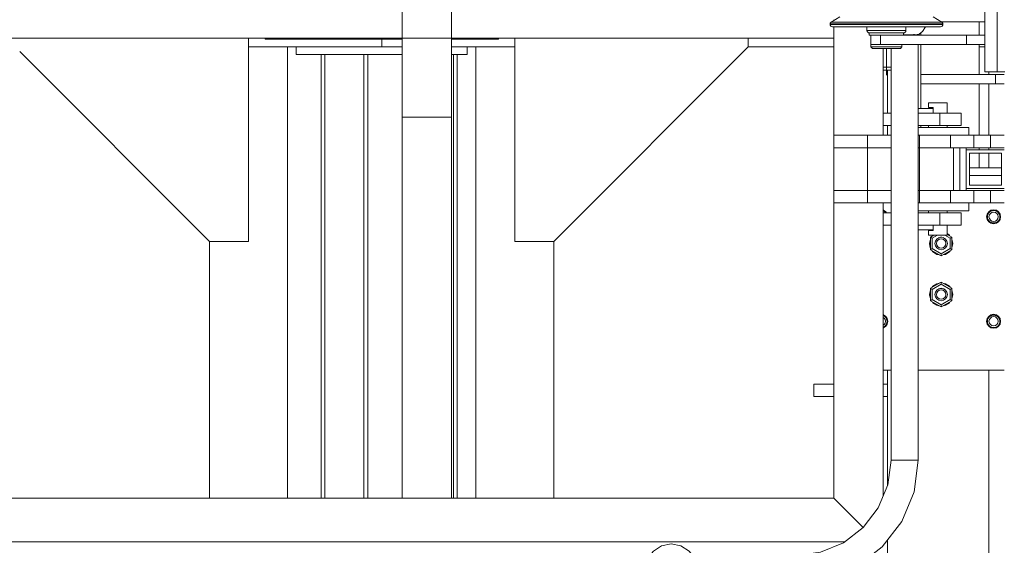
# Model space of a CAD drawing. Header units: millimetres. Extents: x 53056 to 116131, y -669674 to -625124.
# Tile 157 of 168: x 72023 to 73288, y -641746 to -641071. Entities that reach past the tile are written whole.
import ezdxf

# ---------------------------------------------------------------- set-up
doc = ezdxf.new("R2010")
doc.units = ezdxf.units.MM
doc.header["$MEASUREMENT"] = 0
doc.linetypes.add('DGN Style 1', pattern=[536.199087, 0.892178, -535.306909])
doc.linetypes.add('DGN Style 4', pattern=[1428.377269, 713.742545, -356.871273, 0.892178, -356.871273])
for name, color, linetype, lineweight in [('Side Cradle Stbd', 7, 'Continuous', 0), ('Side Cradle Tower', 7, 'Continuous', 0), ('Side Cradle Tower Platform', 7, 'Continuous', 0), ('Side Cradle Tower Rail Frame', 7, 'Continuous', 0), ('Side Slip Rails', 7, 'Continuous', 0)]:
    doc.layers.add(name, color=color, linetype=linetype, lineweight=lineweight)

# ---------------------------------------------------------------- blocks, each defined once
blk = doc.blocks.new('*U55')
at = {"layer": 'Side Cradle Stbd', "color": 7, "linetype": 'Continuous', "lineweight": 0}
for p, q in [((-12255.8, 6303.7), (-12255.8, 6304.9)), ((-12079.6, 6303.7), (-12255.8, 6303.7)), ((-11955.8, 6303.7), (-12016.1, 6303.7)), ((-11955.8, 6304.9), (-11955.8, 6303.7)), ((-12105.8, 6293.7), (-12277, 6293.7)), ((-12227, 6293.7), (-12227, 5713.6)), ((-12215.8, 6283.7), (-12215.8, 6293.7)), ((-12079.6, 6293.7), (-12105.8, 6293.7)), ((-11984.6, 6293.7), (-12016.1, 6293.7)), ((-11995.8, 6283.7), (-11995.8, 6293.7)), ((-11984.6, 5713.6), (-11984.6, 6293.7)), ((-11524.6, 6293.7), (-11634.6, 6293.7)), ((-12215.8, 6283.7), (-12191.3, 6283.7)), ((-11995.8, 6283.7), (-12016.1, 6283.7)), ((-12327, 6043.7), (-12327, 5713.6)), ((-11884.6, 5713.6), (-11884.6, 6043.7))]:
    blk.add_line(p, q, dxfattribs=at)
at = {"layer": 'Side Cradle Stbd', "color": 7, "linetype": 'Continuous', "lineweight": 0, "flags": 128}
for points in [[(-12277, 6304.9), (-12277, 6043.7), (-12327, 6043.7), (-12571.1, 6287.8)], [(-12105.8, 6303.7), (-12105.8, 6293.7), (-12105.8, 6293.7)], [(-11934.6, 6304.9), (-11934.6, 6043.7), (-11884.6, 6043.7), (-11634.6, 6293.7), (-11634.6, 6304.9)], [(-11934.6, 6293.7), (-11984.6, 6293.7), (-11984.6, 6293.7)], [(-12079.6, 6283.7), (-12105.8, 6283.7), (-12191.3, 6283.7)]]:
    blk.add_lwpolyline(points, dxfattribs=at)
at = {"layer": 'Side Cradle Tower', "color": 7, "linetype": 'Continuous', "lineweight": 0}
for p, q in [((-11386.8, 6326), (-11330.6, 6326)), ((-11337.9, 6326), (-11337.9, 6308.6)), ((-11412.9, 6311.9), (-11412.9, 6308.6)), ((-11412.9, 6296.6), (-11412.9, 6258)), ((-11337.9, 6296.6), (-11337.9, 6258)), ((-11412.9, 6258), (-11412.9, 6246)), ((-11316.6, 6258), (-11316.6, 6246)), ((-11412.9, 6246), (-11412.9, 6214.6)), ((-11337.9, 6246), (-11337.9, 6180.1)), ((-11412.9, 6192.6), (-11412.9, 6190.1)), ((-11337.9, 6164.1), (-11337.9, 6161.6)), ((-11337.9, 6157.1), (-11337.9, 6138.3)), ((-11350.1, 6138.3), (-11309.1, 6138.3)), ((-11309.1, 6138.3), (-11350.1, 6138.3)), ((-11309.1, 6128.3), (-11350.1, 6128.3)), ((-11460.9, 6083.3), (-11461.1, 6083.4)), ((-11461.1, 6082.8), (-11461.1, 6082.8)), ((-11458.5, 6081.1), (-11458.5, 6081.1)), ((-11458.1, 6080.6), (-11458.5, 6081.1)), ((-11458.5, 6081), (-11458.5, 6081)), ((-11458.5, 6081), (-11458.2, 6080.6)), ((-11327.1, 6075.4), (-11327.1, 6075.4)), ((-11327.1, 6075.4), (-11327.1, 6075.4)), ((-11324.8, 6081.1), (-11325.8, 6079.9)), ((-11324.8, 6081.1), (-11324.8, 6081.1)), ((-11324.8, 6081.1), (-11324.8, 6081.1)), ((-11322.2, 6082.9), (-11323.9, 6081.8)), ((-11322.2, 6082.9), (-11321.6, 6083)), ((-11322.2, 6082.9), (-11322.2, 6082.9)), ((-11322.2, 6082.7), (-11322.2, 6082.7)), ((-11319.2, 6081.4), (-11321.5, 6081)), ((-11320.6, 6083.2), (-11319.2, 6083.4)), ((-11318.6, 6083.4), (-11319.2, 6083.4)), ((-11318.6, 6083.4), (-11317.2, 6083.1)), ((-11316.1, 6082.8), (-11316.1, 6082.8)), ((-11315.9, 6083.3), (-11313.2, 6081.5)), ((-11313.5, 6081.1), (-11313.5, 6081.1)), ((-11312.8, 6080.2), (-11313.5, 6081.1)), ((-11313.5, 6081), (-11313.5, 6081)), ((-11313.5, 6081), (-11312.8, 6080.2)), ((-11310.9, 6078.8), (-11312.8, 6081.7)), ((-11311.8, 6078.5), (-11311.8, 6078.5)), ((-11311.5, 6077.8), (-11311.8, 6078.5)), ((-11311.8, 6078.4), (-11311.8, 6078.4)), ((-11311.8, 6078.4), (-11311.5, 6077.8)), ((-11311.2, 6075.4), (-11311.2, 6075.4)), ((-11311.2, 6075.4), (-11311.2, 6075.1)), ((-11310.7, 6075.5), (-11310.7, 6075.5)), ((-11325.2, 6069.5), (-11322.4, 6067.6)), ((-11396.2, 6051.6), (-11400.5, 6049.1)), ((-11398.1, 6047.7), (-11391.4, 6051.6)), ((-11375.2, 6047.7), (-11382, 6051.6)), ((-11372.8, 6049.1), (-11379.1, 6052.7)), ((-11401.7, 6041), (-11401.7, 6041)), ((-11400.5, 6049.1), (-11400.5, 6033.1)), ((-11398.1, 6047.7), (-11400.5, 6049.1)), ((-11398.1, 6034.5), (-11398.1, 6047.7)), ((-11394.6, 6041.2), (-11394.7, 6041.1)), ((-11394.7, 6041), (-11394.7, 6041.1)), ((-11394.1, 6038), (-11394.7, 6041.1)), ((-11394.7, 6041.1), (-11394.7, 6041.1)), ((-11394.7, 6041.1), (-11394.7, 6041.1)), ((-11394.7, 6041.1), (-11394.7, 6041.1)), ((-11394.6, 6041.2), (-11394.6, 6041.5)), ((-11394.1, 6043.9), (-11394.1, 6044)), ((-11394, 6044.1), (-11394, 6044.1)), ((-11392.6, 6046.3), (-11392.4, 6046.6)), ((-11392.3, 6046.7), (-11392.3, 6046.7)), ((-11389.7, 6048.4), (-11389.7, 6048.4)), ((-11389.7, 6048.4), (-11389.7, 6048.4)), ((-11387.2, 6049), (-11387.2, 6049)), ((-11387.2, 6049), (-11387, 6049)), ((-11387, 6049), (-11386.7, 6049)), ((-11386.6, 6049), (-11386.1, 6049)), ((-11383.6, 6048.4), (-11383.7, 6048.4)), ((-11383.6, 6048.4), (-11383.6, 6048.4)), ((-11383.6, 6048.4), (-11383.6, 6048.4)), ((-11383.6, 6048.4), (-11383.3, 6048.2)), ((-11381.5, 6047.1), (-11381.1, 6046.7)), ((-11381.1, 6046.7), (-11381, 6046.7)), ((-11381, 6046.7), (-11381, 6046.7)), ((-11381, 6046.7), (-11381, 6046.7)), ((-11379.3, 6044.1), (-11379.3, 6044.1)), ((-11379.3, 6044.1), (-11379.2, 6043.8)), ((-11379.3, 6043.9), (-11379.2, 6043.8)), ((-11378.7, 6041.1), (-11378.7, 6041.3)), ((-11378.7, 6041), (-11378.7, 6041.2)), ((-11378.7, 6041.2), (-11378.7, 6041)), ((-11378.7, 6041.1), (-11378.7, 6041.1)), ((-11378.7, 6041), (-11378.7, 6041)), ((-11378.7, 6041), (-11378.7, 6040.9)), ((-11378.7, 6041), (-11378.7, 6041)), ((-11372.8, 6049.1), (-11375.2, 6047.7)), ((-11375.2, 6034.5), (-11375.2, 6047.7)), ((-11372.8, 6033.1), (-11372.8, 6049.1)), ((-11371.7, 6041), (-11371.7, 6041)), ((-11398.1, 6034.5), (-11400.5, 6033.1)), ((-11400.5, 6033.1), (-11386.7, 6025.1)), ((-11400.5, 6033.1), (-11400.5, 6033.1)), ((-11400.5, 6033.1), (-11386.7, 6025.1)), ((-11397.3, 6030.4), (-11398.2, 6031.7)), ((-11397.7, 6031.1), (-11398.2, 6031.7)), ((-11386.7, 6027.9), (-11398.1, 6034.5)), ((-11389, 6035.5), (-11386.7, 6035.1)), ((-11386.7, 6027.9), (-11375.2, 6034.5)), ((-11386.7, 6025.1), (-11372.8, 6033.1)), ((-11386.7, 6025.1), (-11372.8, 6033.1)), ((-11386.7, 6025.1), (-11386.7, 6027.9)), ((-11386.7, 6025.1), (-11386.7, 6025.1)), ((-11386.7, 6025.1), (-11386.7, 6025.1)), ((-11380.9, 6027.1), (-11384.3, 6026.5)), ((-11380.9, 6027.1), (-11384.3, 6026.5)), ((-11375.2, 6031.7), (-11375.6, 6031.1)), ((-11372.8, 6033.1), (-11375.2, 6034.5)), ((-11372.8, 6033.1), (-11372.8, 6033.1)), ((-11386.7, 5991.5), (-11400.5, 5983.5)), ((-11386.7, 5991.5), (-11400.5, 5983.5)), ((-11386.7, 5988.7), (-11398.1, 5982.1)), ((-11392.4, 5989.4), (-11389.1, 5990.1)), ((-11392.4, 5989.4), (-11389.1, 5990.1)), ((-11386.7, 5991.5), (-11386.7, 5991.5)), ((-11372.8, 5983.5), (-11386.7, 5991.5)), ((-11386.7, 5991.5), (-11386.7, 5991.5)), ((-11372.8, 5983.5), (-11386.7, 5991.5)), ((-11386.7, 5991.5), (-11386.7, 5988.7)), ((-11386.7, 5988.7), (-11375.2, 5982.1)), ((-11401.7, 5975.6), (-11401.7, 5975.6)), ((-11400.5, 5983.5), (-11400.5, 5983.5)), ((-11400.5, 5983.5), (-11400.5, 5967.5)), ((-11400.5, 5983.5), (-11398.1, 5982.1)), ((-11398.1, 5982.1), (-11398.1, 5968.9)), ((-11394.6, 5975.6), (-11394.7, 5975.5)), ((-11394.7, 5975.4), (-11394.6, 5975.6)), ((-11394.7, 5975.5), (-11394.7, 5975.5)), ((-11394.7, 5975.5), (-11394.7, 5975.4)), ((-11394.7, 5975.4), (-11394.7, 5975.4)), ((-11394.6, 5975.6), (-11394.5, 5976.1)), ((-11394.1, 5978.5), (-11394.1, 5978.2)), ((-11394, 5978.5), (-11393.8, 5978.9)), ((-11394, 5978.5), (-11394, 5978.5)), ((-11392.7, 5980.5), (-11392.3, 5981)), ((-11392.3, 5981), (-11392, 5981.3)), ((-11392.3, 5981), (-11392.3, 5981)), ((-11392.3, 5981), (-11392.3, 5981)), ((-11392, 5981.3), (-11391.6, 5981.6)), ((-11390.6, 5982.3), (-11389.7, 5982.7)), ((-11389.7, 5982.8), (-11388.7, 5983.1)), ((-11389.7, 5982.7), (-11389.7, 5982.7)), ((-11389.7, 5982.7), (-11389.7, 5982.7)), ((-11388.1, 5983.2), (-11387, 5983.3)), ((-11387, 5983.3), (-11386.7, 5983.3)), ((-11386.7, 5983.3), (-11385.8, 5983.3)), ((-11385.8, 5983.3), (-11385.8, 5983.3)), ((-11385.8, 5983.3), (-11384.4, 5983)), ((-11384.4, 5983), (-11383.6, 5982.7)), ((-11383.6, 5982.7), (-11383.6, 5982.7)), ((-11383.6, 5982.7), (-11383.6, 5982.7)), ((-11383.6, 5982.7), (-11383.2, 5982.6)), ((-11381.7, 5981.6), (-11381.1, 5981)), ((-11381.7, 5981.6), (-11381.1, 5981)), ((-11381.1, 5981), (-11381, 5981)), ((-11381, 5981), (-11381, 5981)), ((-11381, 5981), (-11381, 5981)), ((-11381, 5981), (-11380.6, 5980.5)), ((-11379.5, 5978.8), (-11379.3, 5978.5)), ((-11379.3, 5978.5), (-11378.7, 5975.5)), ((-11379.2, 5978.1), (-11379.3, 5978.5)), ((-11379.3, 5978.5), (-11379.3, 5978.4)), ((-11379.3, 5978.4), (-11379.3, 5978.4)), ((-11379.3, 5978.4), (-11379.2, 5978.1)), ((-11378.7, 5975.5), (-11378.7, 5975.7)), ((-11378.7, 5975.7), (-11378.7, 5975.4)), ((-11378.7, 5975.5), (-11378.7, 5975.5)), ((-11378.7, 5975.3), (-11378.7, 5975.5)), ((-11378.7, 5975.4), (-11378.7, 5975.3)), ((-11378.7, 5975.3), (-11378.7, 5975.3)), ((-11378.7, 5975.3), (-11378.7, 5975.3)), ((-11376.1, 5986.2), (-11375.2, 5984.8)), ((-11375.2, 5982.1), (-11372.8, 5983.5)), ((-11375.2, 5982.1), (-11375.2, 5968.9)), ((-11372.8, 5983.5), (-11372.8, 5983.5)), ((-11372.8, 5967.5), (-11372.8, 5983.5)), ((-11400.5, 5967.5), (-11398.1, 5968.9)), ((-11400.5, 5967.5), (-11386.7, 5959.5)), ((-11398.1, 5968.9), (-11386.7, 5962.2)), ((-11389, 5969.9), (-11386.7, 5969.4)), ((-11375.2, 5968.9), (-11386.7, 5962.2)), ((-11386.7, 5959.5), (-11372.8, 5967.5)), ((-11386.7, 5962.2), (-11386.7, 5959.5)), ((-11375.2, 5968.9), (-11372.8, 5967.5)), ((-11461.1, 5949.5), (-11460.7, 5949.4)), ((-11457.8, 5947.4), (-11460.7, 5949.4)), ((-11322.2, 5948.5), (-11321.6, 5948.6)), ((-11320.6, 5948.9), (-11319.2, 5949)), ((-11318.6, 5949), (-11319.2, 5949)), ((-11318.6, 5949), (-11317.2, 5948.7)), ((-11461.1, 5948.4), (-11461.1, 5948.4)), ((-11458.5, 5946.7), (-11458.5, 5946.7)), ((-11457.8, 5945.8), (-11458.5, 5946.7)), ((-11458.5, 5946.6), (-11458.5, 5946.6)), ((-11458.5, 5946.6), (-11457.8, 5945.8)), ((-11456.8, 5944.1), (-11456.8, 5944.1)), ((-11456.5, 5943.4), (-11456.8, 5944.1)), ((-11456.8, 5944), (-11456.8, 5944)), ((-11456.8, 5944), (-11456.5, 5943.4)), ((-11456.2, 5941), (-11456.2, 5941)), ((-11456.2, 5941), (-11456.2, 5940.7)), ((-11455.7, 5941.1), (-11455.7, 5941.1)), ((-11328.2, 5941.1), (-11327.5, 5944.5)), ((-11327.7, 5941.1), (-11327.7, 5941.1)), ((-11327.1, 5941), (-11327.1, 5941.1)), ((-11327.1, 5941), (-11327.1, 5941)), ((-11324.8, 5946.7), (-11325.8, 5945.5)), ((-11324.8, 5946.7), (-11324.8, 5946.7)), ((-11324.8, 5946.7), (-11324.8, 5946.7)), ((-11322.2, 5948.5), (-11323.9, 5947.4)), ((-11322.2, 5948.5), (-11322.2, 5948.5)), ((-11322.2, 5948.4), (-11322.2, 5948.4)), ((-11319.2, 5947.1), (-11321.5, 5946.6)), ((-11316.1, 5948.4), (-11316.1, 5948.4)), ((-11313.5, 5946.7), (-11313.5, 5946.7)), ((-11312.8, 5945.8), (-11313.5, 5946.7)), ((-11313.5, 5946.6), (-11313.5, 5946.6)), ((-11313.5, 5946.6), (-11312.8, 5945.8)), ((-11313.2, 5947.1), (-11311.3, 5944.3)), ((-11311.8, 5944.1), (-11311.8, 5944.1)), ((-11311.5, 5943.4), (-11311.8, 5944.1)), ((-11311.8, 5944), (-11311.8, 5944)), ((-11311.8, 5944), (-11311.5, 5943.4)), ((-11311.2, 5941), (-11311.2, 5941)), ((-11311.2, 5941), (-11311.2, 5940.7)), ((-11310.7, 5941.1), (-11310.7, 5941.1)), ((-11460.9, 5933.2), (-11461.1, 5933.2)), ((-11319.2, 5932.6), (-11315.9, 5933.2)), ((-11461.1, 5878.3), (-11451.1, 5878.3))]:
    blk.add_line(p, q, dxfattribs=at)
at = {"layer": 'Side Cradle Tower', "color": 7, "linetype": 'Continuous', "lineweight": 0, "flags": 128}
for points in [[(-11412.9, 6258), (-11412.9, 6258), (-11316.6, 6258), (-11305.5, 6258)], [(-11412.9, 6246), (-11412.9, 6246), (-11316.6, 6246), (-11305.5, 6246)], [(-11461.1, 6083.9), (-11460.7, 6083.8), (-11457.8, 6081.8), (-11457, 6080.6)], [(-11461.1, 6082.9), (-11461.1, 6082.9), (-11461.1, 6082.9)], [(-11459.7, 6082), (-11461.1, 6082.9), (-11461.1, 6082.9)], [(-11461.1, 6082.8), (-11461, 6082.7), (-11459.7, 6082)], [(-11457.6, 6080.6), (-11458.2, 6081.5), (-11460.9, 6083.3)], [(-11458.5, 6081), (-11458.5, 6081), (-11458.6, 6081.1), (-11458.7, 6081.2), (-11459.7, 6082), (-11459.7, 6082)], [(-11459, 6081.5), (-11458.5, 6081.1), (-11458.5, 6081.1)], [(-11310.9, 6078.8), (-11310.2, 6075.4), (-11310.9, 6071.9), (-11312.8, 6069), (-11315.7, 6067.1), (-11319.2, 6066.4), (-11322.6, 6067.1), (-11325.5, 6069), (-11327.5, 6071.9), (-11328.2, 6075.4), (-11327.5, 6078.8), (-11325.5, 6081.7), (-11322.6, 6083.7), (-11319.2, 6084.4), (-11315.7, 6083.7), (-11312.8, 6081.7)], [(-11315.9, 6083.3), (-11319.2, 6084), (-11322.4, 6083.3), (-11325.2, 6081.5), (-11327, 6078.7), (-11327.7, 6075.5), (-11327.7, 6075.5)], [(-11327.7, 6075.5), (-11327, 6072.2), (-11325.2, 6069.5)], [(-11310.7, 6075.5), (-11311.3, 6072.2), (-11313.2, 6069.5), (-11315.9, 6067.6), (-11319.2, 6067), (-11322.4, 6067.6), (-11325.2, 6069.5), (-11327, 6072.2), (-11327.7, 6075.5)], [(-11327.1, 6075.4), (-11327.2, 6075.5), (-11327.1, 6075.6)], [(-11327.1, 6076), (-11326.9, 6077.5), (-11326.9, 6077.5)], [(-11327.1, 6075.4), (-11327.1, 6075.4), (-11327.1, 6076)], [(-11311.2, 6075.1), (-11311.2, 6075.1), (-11311.3, 6073.9), (-11311.7, 6072.5), (-11311.8, 6072.4), (-11311.8, 6072.3), (-11312.2, 6071.4), (-11313.1, 6070.2), (-11313.5, 6069.8), (-11313.5, 6069.7), (-11314, 6069.3), (-11315.1, 6068.5), (-11316.1, 6068), (-11316.1, 6068), (-11316.3, 6067.9), (-11317.7, 6067.5), (-11318.9, 6067.4), (-11319.2, 6067.4), (-11319.2, 6067.4), (-11320.3, 6067.5), (-11321.6, 6067.7), (-11322.2, 6068), (-11322.2, 6068), (-11322.9, 6068.3), (-11324, 6069), (-11324.8, 6069.7), (-11324.9, 6069.8), (-11325, 6069.9), (-11325.8, 6070.9), (-11326.5, 6072.2), (-11326.5, 6072.3), (-11326.6, 6072.4), (-11326.9, 6073.4), (-11327.1, 6074.8), (-11327.1, 6075.4), (-11327.1, 6075.4)], [(-11326.9, 6077.5), (-11326.6, 6078.5), (-11326.6, 6078.5)], [(-11326.9, 6077.5), (-11326.5, 6078.4), (-11326.5, 6078.5)], [(-11326.6, 6078.5), (-11326.6, 6078.5), (-11326.4, 6078.8)], [(-11325.8, 6079.9), (-11325.8, 6079.9), (-11326.5, 6078.6), (-11326.5, 6078.5), (-11326.5, 6078.5)], [(-11325.8, 6079.9), (-11325, 6080.9), (-11324.8, 6081), (-11324.8, 6081.1)], [(-11319.2, 6081.4), (-11316.9, 6081), (-11314.9, 6079.7), (-11313.6, 6077.7), (-11313.2, 6075.4), (-11313.6, 6073.2), (-11314.9, 6071.2), (-11316.9, 6069.9), (-11319.2, 6069.4), (-11321.5, 6069.9), (-11323.4, 6071.2), (-11324.7, 6073.2), (-11325.2, 6075.4), (-11324.7, 6077.7), (-11323.4, 6079.7), (-11321.5, 6081)], [(-11323.9, 6081.8), (-11323.9, 6081.8), (-11324.8, 6081.1), (-11324.8, 6081.1)], [(-11324.8, 6081.1), (-11324.8, 6081.1), (-11324.2, 6081.5)], [(-11323.9, 6081.8), (-11322.8, 6082.5), (-11322.2, 6082.7), (-11322.2, 6082.7)], [(-11322.4, 6067.6), (-11319.2, 6067), (-11315.9, 6067.6), (-11313.2, 6069.5), (-11311.3, 6072.2), (-11310.7, 6075.5)], [(-11320.6, 6083.2), (-11320.6, 6083.2), (-11321.5, 6083), (-11322.2, 6082.7), (-11322.2, 6082.7)], [(-11322.2, 6082.9), (-11322.2, 6082.9), (-11322.2, 6082.9)], [(-11317.2, 6083.1), (-11319.2, 6083.5), (-11320.6, 6083.2)], [(-11319.2, 6083.5), (-11319.2, 6083.5), (-11319.2, 6083.5)], [(-11316.1, 6082.8), (-11316.1, 6082.8), (-11316.1, 6082.8), (-11317.2, 6083.1)], [(-11316.9, 6083), (-11316.1, 6082.9), (-11316.1, 6082.9)], [(-11314.7, 6082), (-11316.1, 6082.9), (-11316.1, 6082.9)], [(-11316.1, 6082.8), (-11316, 6082.7), (-11314.7, 6082)], [(-11313.5, 6081), (-11313.5, 6081), (-11313.6, 6081.1), (-11313.7, 6081.2), (-11314.7, 6082), (-11314.7, 6082)], [(-11314, 6081.5), (-11313.5, 6081.1), (-11313.5, 6081.1)], [(-11310.7, 6075.5), (-11310.7, 6075.5), (-11311.3, 6078.7), (-11313.2, 6081.5)], [(-11311.8, 6078.4), (-11311.8, 6078.4), (-11311.8, 6078.5), (-11312.1, 6079.1), (-11312.8, 6080.2), (-11312.8, 6080.2)], [(-11312, 6078.8), (-11311.8, 6078.5), (-11311.8, 6078.5)], [(-11311.2, 6075.4), (-11311.2, 6075.4), (-11311.2, 6075.4), (-11311.3, 6076.6), (-11311.5, 6077.8), (-11311.5, 6077.8)], [(-11311.2, 6075.7), (-11311.2, 6075.5), (-11311.2, 6075.1)], [(-11398, 6050.6), (-11397.3, 6051.6), (-11397.3, 6051.6)], [(-11379.1, 6053.7), (-11376.1, 6051.6), (-11375.4, 6050.6)], [(-11401.7, 6041), (-11401.7, 6041), (-11400.5, 6046.7), (-11400.5, 6046.7)], [(-11401.7, 6041), (-11401.7, 6041), (-11401, 6044.2), (-11400.5, 6046.7), (-11400.5, 6046.7)], [(-11400.5, 6035.3), (-11400.5, 6035.3), (-11401.7, 6041)], [(-11400.5, 6035.3), (-11400.5, 6035.3), (-11400.6, 6035.6), (-11401.7, 6041), (-11401.7, 6041)], [(-11378.7, 6041.1), (-11379.3, 6044.2), (-11381, 6046.7), (-11383.6, 6048.5), (-11386.7, 6049.1), (-11389.7, 6048.5), (-11392.3, 6046.7), (-11394.1, 6044.2), (-11394.7, 6041.1)], [(-11394.7, 6041.1), (-11394.7, 6041.1), (-11394.6, 6041.2)], [(-11393.9, 6044.5), (-11394.1, 6044.1), (-11394.1, 6043.9)], [(-11394, 6044.2), (-11394.1, 6044.1), (-11394.1, 6044)], [(-11394.1, 6044), (-11394.1, 6044.1), (-11394, 6044.2)], [(-11394.1, 6043.9), (-11394, 6044.1), (-11394, 6044.1)], [(-11394.1, 6038), (-11392.3, 6035.4), (-11389.7, 6033.7), (-11386.7, 6033.1), (-11383.6, 6033.7), (-11381, 6035.4), (-11379.3, 6038), (-11378.7, 6041.1), (-11378.7, 6041.1)], [(-11394, 6044.1), (-11394, 6044.1), (-11393.8, 6044.5)], [(-11389, 6035.5), (-11390.9, 6036.8), (-11392.2, 6038.8), (-11392.7, 6041.1), (-11392.2, 6043.4), (-11390.9, 6045.3), (-11389, 6046.6), (-11386.7, 6047.1), (-11384.4, 6046.6), (-11382.4, 6045.3), (-11381.1, 6043.4), (-11380.7, 6041.1), (-11381.1, 6038.8), (-11382.4, 6036.8), (-11384.4, 6035.5), (-11386.7, 6035.1)], [(-11392, 6047), (-11392.3, 6046.7), (-11392.6, 6046.3)], [(-11392.6, 6046.3), (-11392.3, 6046.6), (-11392.3, 6046.7)], [(-11392.2, 6046.7), (-11392.3, 6046.7), (-11392.4, 6046.6)], [(-11392.4, 6046.6), (-11392.3, 6046.7), (-11392.2, 6046.7)], [(-11392.3, 6046.7), (-11392.3, 6046.7), (-11392, 6047)], [(-11389.1, 6048.6), (-11389.7, 6048.5), (-11390.3, 6048.1)], [(-11390.3, 6048.1), (-11389.7, 6048.4), (-11389.7, 6048.4)], [(-11390.3, 6048.1), (-11389.7, 6048.4), (-11389.7, 6048.4)], [(-11389.7, 6048.4), (-11389.7, 6048.4), (-11389.7, 6048.4), (-11389, 6048.6)], [(-11389.7, 6048.4), (-11389.7, 6048.4), (-11389.7, 6048.4)], [(-11387.4, 6048.9), (-11387, 6049), (-11386.7, 6049), (-11386, 6049)], [(-11386.1, 6049), (-11386.7, 6049.1), (-11387.2, 6049)], [(-11386.7, 6049), (-11386.7, 6049), (-11386.6, 6049)], [(-11384.2, 6048.6), (-11383.6, 6048.4), (-11383.6, 6048.4), (-11383.6, 6048.4)], [(-11383.3, 6048.2), (-11383.6, 6048.5), (-11384.2, 6048.6)], [(-11383.7, 6048.4), (-11383.6, 6048.4), (-11383.6, 6048.4)], [(-11383.6, 6048.4), (-11383.2, 6048.2), (-11383.2, 6048.2)], [(-11380.8, 6046.4), (-11381, 6046.7), (-11381.4, 6047)], [(-11381.1, 6046.7), (-11381, 6046.7), (-11381, 6046.7)], [(-11381, 6046.7), (-11381, 6046.7), (-11380.7, 6046.3)], [(-11381, 6046.7), (-11381, 6046.7), (-11381, 6046.7), (-11380.8, 6046.4)], [(-11379.4, 6044.4), (-11379.3, 6044.1), (-11379.3, 6044.1), (-11379.3, 6044.1)], [(-11379.2, 6043.8), (-11379.3, 6044.1), (-11379.4, 6044.4)], [(-11379.3, 6043.9), (-11379.3, 6044.1), (-11379.3, 6044.2)], [(-11379.3, 6044.2), (-11379.3, 6044.1), (-11379.3, 6043.9)], [(-11378.7, 6041.3), (-11378.7, 6041.1), (-11378.7, 6041), (-11378.7, 6041)], [(-11372.8, 6046.7), (-11372.8, 6046.7), (-11371.7, 6041), (-11371.7, 6041)], [(-11372.8, 6046.7), (-11372.8, 6046.7), (-11372.8, 6046.7), (-11372.4, 6044.7), (-11371.7, 6041)], [(-11371.7, 6041), (-11372.8, 6035.3), (-11372.8, 6035.3)], [(-11371.7, 6041), (-11371.7, 6041), (-11371.7, 6041), (-11372.8, 6035.3), (-11372.8, 6035.3)], [(-11389.1, 6026.5), (-11392.4, 6027.1), (-11397.3, 6030.4), (-11398.2, 6031.7)], [(-11392.4, 6027.1), (-11397.3, 6030.4), (-11397.3, 6030.4)], [(-11389.1, 6026.5), (-11392.4, 6027.1), (-11392.4, 6027.1)], [(-11375.2, 6031.7), (-11376.1, 6030.4), (-11380.9, 6027.1)], [(-11376.1, 6030.4), (-11380.9, 6027.1), (-11380.9, 6027.1)], [(-11375.2, 6031.7), (-11376.1, 6030.4), (-11376.1, 6030.4)], [(-11398.2, 5984.8), (-11397.3, 5986.2), (-11392.4, 5989.4)], [(-11397.3, 5986.2), (-11392.4, 5989.4), (-11392.4, 5989.4)], [(-11384.3, 5990.1), (-11380.9, 5989.4), (-11380.9, 5989.4)], [(-11384.3, 5990.1), (-11380.9, 5989.4), (-11376.1, 5986.2), (-11375.2, 5984.8)], [(-11380.9, 5989.4), (-11376.1, 5986.2), (-11376.1, 5986.2)], [(-11401.7, 5975.6), (-11400.5, 5981.3), (-11400.5, 5981.3)], [(-11401.7, 5975.6), (-11400.5, 5981.3), (-11400.5, 5981.3)], [(-11400.5, 5969.8), (-11400.5, 5969.8), (-11401.7, 5975.6), (-11401.7, 5975.6)], [(-11400.5, 5969.8), (-11401, 5972.3), (-11401.5, 5974.5), (-11401.7, 5975.6)], [(-11398.2, 5984.8), (-11397.3, 5986.2), (-11397.3, 5986.2)], [(-11379.3, 5978.5), (-11381, 5981.1), (-11383.6, 5982.9), (-11386.7, 5983.5), (-11389.7, 5982.9), (-11392.3, 5981.1), (-11394.1, 5978.5), (-11394.7, 5975.5), (-11394.7, 5975.5)], [(-11394.7, 5975.4), (-11394.7, 5975.4), (-11394.6, 5975.6)], [(-11394.7, 5975.5), (-11394.1, 5972.4), (-11392.3, 5969.8), (-11389.7, 5968.1), (-11386.7, 5967.5), (-11383.6, 5968.1), (-11381, 5969.8), (-11379.3, 5972.4), (-11378.7, 5975.5)], [(-11394.1, 5978.2), (-11394, 5978.4), (-11394, 5978.5)], [(-11394, 5978.5), (-11394, 5978.5), (-11393.8, 5978.9)], [(-11389, 5969.9), (-11390.9, 5971.2), (-11392.2, 5973.1), (-11392.7, 5975.4), (-11392.2, 5977.7), (-11390.9, 5979.7), (-11389, 5981), (-11386.7, 5981.4), (-11384.4, 5981), (-11382.4, 5979.7), (-11381.1, 5977.7), (-11380.7, 5975.4), (-11381.1, 5973.1), (-11382.4, 5971.2), (-11384.4, 5969.9), (-11386.7, 5969.4)], [(-11392.7, 5980.5), (-11392.3, 5981), (-11392.3, 5981)], [(-11392.3, 5981), (-11392.3, 5981), (-11392, 5981.3), (-11391.6, 5981.6)], [(-11390.6, 5982.3), (-11389.7, 5982.7), (-11389.7, 5982.7)], [(-11389.7, 5982.7), (-11389.7, 5982.7), (-11389.7, 5982.8), (-11388.7, 5983.1)], [(-11388.1, 5983.2), (-11387, 5983.3), (-11386.7, 5983.3), (-11385.8, 5983.3)], [(-11385.8, 5983.3), (-11385.8, 5983.3), (-11384.4, 5983), (-11383.6, 5982.7), (-11383.6, 5982.7), (-11383.6, 5982.7)], [(-11383.6, 5982.7), (-11383.2, 5982.6), (-11382.7, 5982.2)], [(-11381.1, 5981), (-11381, 5981), (-11381, 5981)], [(-11381, 5981), (-11381, 5981), (-11380.6, 5980.5)], [(-11379.5, 5978.8), (-11379.3, 5978.5), (-11379.3, 5978.4), (-11379.3, 5978.4)], [(-11378.7, 5975.7), (-11378.7, 5975.4), (-11378.7, 5975.3), (-11378.7, 5975.3)], [(-11372.8, 5981.3), (-11371.7, 5975.6), (-11371.7, 5975.6)], [(-11372.8, 5981.3), (-11372.8, 5981.3), (-11371.7, 5975.6)], [(-11371.7, 5975.6), (-11371.7, 5975.6), (-11372.8, 5969.8), (-11372.8, 5969.8)], [(-11371.7, 5975.6), (-11372.4, 5971.8), (-11372.8, 5969.8), (-11372.8, 5969.8)], [(-11400.5, 5969.8), (-11400.5, 5969.8), (-11400.5, 5969.8)], [(-11389.6, 5961.1), (-11392.4, 5961.7), (-11397.3, 5965), (-11398, 5966)], [(-11375.4, 5966), (-11376.1, 5965), (-11380.9, 5961.7), (-11383.8, 5961.1)], [(-11455.7, 5941.1), (-11455.7, 5941.1), (-11456.3, 5944.3), (-11458.2, 5947.1), (-11460.9, 5948.9), (-11461.1, 5949)], [(-11328.2, 5941.1), (-11327.5, 5937.6), (-11325.5, 5934.7), (-11322.6, 5932.7), (-11319.2, 5932.1), (-11315.7, 5932.7), (-11312.8, 5934.7), (-11310.9, 5937.6), (-11310.2, 5941.1), (-11310.9, 5944.5), (-11312.8, 5947.4), (-11315.7, 5949.4), (-11319.2, 5950.1), (-11322.6, 5949.4), (-11325.5, 5947.4), (-11327.5, 5944.5)], [(-11313.2, 5947.1), (-11315.9, 5948.9), (-11319.2, 5949.6), (-11322.4, 5948.9), (-11325.2, 5947.1), (-11327, 5944.3), (-11327.7, 5941.1), (-11327.7, 5941.1)], [(-11320.6, 5948.9), (-11320.6, 5948.9), (-11321.5, 5948.6), (-11322.2, 5948.4), (-11322.2, 5948.4)], [(-11317.2, 5948.7), (-11319.2, 5949.1), (-11320.6, 5948.9)], [(-11319.2, 5949.1), (-11319.2, 5949.1), (-11319.2, 5949.1)], [(-11316.1, 5948.4), (-11316.1, 5948.4), (-11316.1, 5948.4), (-11317.2, 5948.7)], [(-11316.9, 5948.6), (-11316.1, 5948.5), (-11316.1, 5948.5)], [(-11461.1, 5948.5), (-11461.1, 5948.5), (-11461.1, 5948.5)], [(-11459.7, 5947.6), (-11461.1, 5948.5), (-11461.1, 5948.5)], [(-11461.1, 5948.4), (-11461, 5948.3), (-11459.7, 5947.6)], [(-11457.8, 5947.4), (-11455.9, 5944.5), (-11455.2, 5941.1), (-11455.9, 5937.6), (-11457.8, 5934.7), (-11460.7, 5932.7), (-11461.1, 5932.7)], [(-11461.1, 5946.1), (-11459.9, 5945.3), (-11458.6, 5943.4), (-11458.2, 5941.1), (-11458.6, 5938.8), (-11459.9, 5936.8), (-11461.1, 5936)], [(-11461.1, 5933.2), (-11460.9, 5933.2), (-11458.2, 5935.1), (-11456.3, 5937.8), (-11455.7, 5941.1)], [(-11456.2, 5940.7), (-11456.2, 5940.7), (-11456.3, 5939.5), (-11456.7, 5938.1), (-11456.8, 5938), (-11456.8, 5937.9), (-11457.2, 5937), (-11458.1, 5935.8), (-11458.5, 5935.4), (-11458.5, 5935.3), (-11459, 5934.9), (-11460.1, 5934.1), (-11461.1, 5933.6), (-11461.1, 5933.6), (-11461.1, 5933.6)], [(-11455.7, 5941.1), (-11456.3, 5937.8), (-11458.2, 5935.1), (-11460.9, 5933.2)], [(-11458.5, 5946.6), (-11458.5, 5946.6), (-11458.6, 5946.7), (-11458.7, 5946.9), (-11459.7, 5947.6), (-11459.7, 5947.6)], [(-11459, 5947.1), (-11458.5, 5946.7), (-11458.5, 5946.7)], [(-11456.8, 5944), (-11456.8, 5944), (-11456.8, 5944.1), (-11457.1, 5944.7), (-11457.8, 5945.8), (-11457.8, 5945.8)], [(-11457, 5944.5), (-11456.8, 5944.1), (-11456.8, 5944.1)], [(-11456.2, 5941), (-11456.2, 5941), (-11456.2, 5941.1), (-11456.3, 5942.2), (-11456.5, 5943.4), (-11456.5, 5943.4)], [(-11456.2, 5941.3), (-11456.2, 5941.1), (-11456.2, 5940.7)], [(-11327.7, 5941.1), (-11327, 5937.8), (-11325.2, 5935.1), (-11322.4, 5933.2), (-11319.2, 5932.6)], [(-11310.7, 5941.1), (-11311.3, 5937.8), (-11313.2, 5935.1), (-11315.9, 5933.2), (-11319.2, 5932.6), (-11322.4, 5933.2), (-11325.2, 5935.1), (-11327, 5937.8), (-11327.7, 5941.1)], [(-11327.1, 5941), (-11327.2, 5941.1), (-11327.1, 5941.2)], [(-11327.1, 5941.6), (-11326.9, 5943.1), (-11326.9, 5943.1)], [(-11327.1, 5941.1), (-11327.1, 5941.1), (-11327.1, 5941.6)], [(-11311.2, 5940.7), (-11311.2, 5940.7), (-11311.3, 5939.5), (-11311.7, 5938.1), (-11311.8, 5938), (-11311.8, 5937.9), (-11312.2, 5937), (-11313.1, 5935.8), (-11313.5, 5935.4), (-11313.5, 5935.3), (-11314, 5934.9), (-11315.1, 5934.1), (-11316.1, 5933.6), (-11316.1, 5933.6), (-11316.3, 5933.5), (-11317.7, 5933.1), (-11318.9, 5933), (-11319.2, 5933), (-11319.2, 5933), (-11320.3, 5933.1), (-11321.6, 5933.3), (-11322.2, 5933.6), (-11322.2, 5933.6), (-11322.9, 5933.9), (-11324, 5934.6), (-11324.8, 5935.3), (-11324.9, 5935.4), (-11325, 5935.5), (-11325.8, 5936.5), (-11326.5, 5937.8), (-11326.5, 5937.9), (-11326.6, 5938), (-11326.9, 5939), (-11327.1, 5940.4), (-11327.1, 5941), (-11327.1, 5941)], [(-11326.9, 5943.1), (-11326.6, 5944.1), (-11326.6, 5944.1)], [(-11326.9, 5943.1), (-11326.5, 5944), (-11326.5, 5944.1)], [(-11326.6, 5944.1), (-11326.6, 5944.1), (-11326.4, 5944.4)], [(-11325.8, 5945.5), (-11325.8, 5945.5), (-11326.5, 5944.2), (-11326.5, 5944.1), (-11326.5, 5944.1)], [(-11325.8, 5945.5), (-11325, 5946.5), (-11324.8, 5946.6), (-11324.8, 5946.7)], [(-11319.2, 5947.1), (-11316.9, 5946.6), (-11314.9, 5945.3), (-11313.6, 5943.4), (-11313.2, 5941.1), (-11313.6, 5938.8), (-11314.9, 5936.8), (-11316.9, 5935.5), (-11319.2, 5935.1), (-11321.5, 5935.5), (-11323.4, 5936.8), (-11324.7, 5938.8), (-11325.2, 5941.1), (-11324.7, 5943.4), (-11323.4, 5945.3), (-11321.5, 5946.6)], [(-11323.9, 5947.4), (-11323.9, 5947.4), (-11324.8, 5946.7), (-11324.8, 5946.7)], [(-11324.8, 5946.7), (-11324.8, 5946.7), (-11324.2, 5947.1)], [(-11323.9, 5947.4), (-11322.8, 5948.1), (-11322.2, 5948.3), (-11322.2, 5948.4)], [(-11322.2, 5948.5), (-11322.2, 5948.5), (-11322.2, 5948.5)], [(-11314.7, 5947.6), (-11316.1, 5948.5), (-11316.1, 5948.5)], [(-11316.1, 5948.4), (-11316, 5948.3), (-11314.7, 5947.6)], [(-11315.9, 5933.2), (-11313.2, 5935.1), (-11311.3, 5937.8), (-11310.7, 5941.1)], [(-11313.5, 5946.6), (-11313.5, 5946.6), (-11313.6, 5946.7), (-11313.7, 5946.9), (-11314.7, 5947.6), (-11314.7, 5947.6)], [(-11314, 5947.1), (-11313.5, 5946.7), (-11313.5, 5946.7)], [(-11311.8, 5944), (-11311.8, 5944), (-11311.8, 5944.1), (-11312.1, 5944.7), (-11312.8, 5945.8), (-11312.8, 5945.8)], [(-11312, 5944.5), (-11311.8, 5944.1), (-11311.8, 5944.1)], [(-11311.2, 5941), (-11311.2, 5941), (-11311.2, 5941.1), (-11311.3, 5942.2), (-11311.5, 5943.4), (-11311.5, 5943.4)], [(-11310.7, 5941.1), (-11310.7, 5941.1), (-11311.3, 5944.3)], [(-11311.2, 5941.3), (-11311.2, 5941.1), (-11311.2, 5940.7)], [(-11416.1, 5878.3), (-11352.9, 5878.3), (-11305.5, 5878.3)]]:
    blk.add_lwpolyline(points, dxfattribs=at)
at = {"layer": 'Side Cradle Tower Platform', "color": 7, "linetype": 'Continuous', "lineweight": 0}
for p, q in [((-12079.6, 6203.4), (-12079.6, 6959.6)), ((-12016.1, 6959.6), (-12016.1, 6203.4)), ((-11330.6, 6261.6), (-11330.6, 6411.6)), ((-11314.6, 6411.6), (-11314.6, 6261.6)), ((-11524.6, 6328.6), (-11524.6, 6327.4)), ((-11523.9, 6323.2), (-11529.5, 6323.2)), ((-11523.9, 6322.6), (-11529.5, 6322.6)), ((-11522.8, 6325.3), (-11528.2, 6325.3)), ((-11524.6, 6319.6), (-11524.6, 6180.1)), ((-11508.2, 6323.2), (-11523.9, 6323.2)), ((-11508.2, 6322.6), (-11523.9, 6322.6)), ((-11484.7, 6323.2), (-11508.2, 6323.2)), ((-11457, 6323.2), (-11484.7, 6323.2)), ((-11429.2, 6323.2), (-11457, 6323.2)), ((-11405.7, 6322.6), (-11429.2, 6322.6)), ((-11385.7, 6325.3), (-11391.1, 6325.3)), ((-11384.5, 6323.2), (-11390, 6323.2)), ((-11384.5, 6322.6), (-11390, 6322.6)), ((-11524.6, 6304.9), (-17585.6, 6304.9)), ((-12079.6, 6304.9), (-12079.6, 6304.9)), ((-11524.6, 6304.9), (-11524.6, 6304.9)), ((-11480.1, 6314.6), (-11482, 6314.6)), ((-11477, 6308.6), (-11477, 6296.6)), ((-11467, 6311.6), (-11469.5, 6311.6)), ((-11444.5, 6311.6), (-11469.5, 6311.6)), ((-11464.7, 6296.6), (-11464.7, 6308.6)), ((-11416.1, 6309.3), (-11416.1, 6308.6)), ((-11354.3, 6296.6), (-11354.3, 6308.6)), ((-11473.6, 6291.6), (-11469.7, 6291.6)), ((-11461.1, 6180.1), (-11461.1, 6291.6)), ((-11451.1, 5762.6), (-11451.1, 6291.6)), ((-11438.5, 6293.6), (-11437, 6293.6)), ((-11451.1, 6267.6), (-11461.1, 6267.6)), ((-11461.1, 6263.6), (-11451.1, 6263.6)), ((-11330.6, 6261.6), (-11314.6, 6261.6)), ((-11314.6, 6261.6), (-11304.6, 6261.6)), ((-11397.1, 6214.6), (-11416.1, 6214.6)), ((-11395.7, 6221.6), (-11399.6, 6221.6)), ((-11399.6, 6215.6), (-11397.1, 6215.6)), ((-11397.1, 6215.6), (-11397.1, 6214.6)), ((-11397.1, 6214.6), (-11397.1, 6208.6)), ((-12079.6, 6203.4), (-12016.1, 6203.4)), ((-12079.6, 5713.6), (-12079.6, 6203.4)), ((-12016.1, 5713.6), (-12016.1, 6203.4)), ((-11461.1, 6208.6), (-11451.1, 6208.6)), ((-11416.1, 6208.6), (-11388.2, 6208.6)), ((-11388.2, 6208.6), (-11388.2, 6192.6)), ((-11451.1, 6192.6), (-11461.1, 6192.6)), ((-11388.2, 6192.6), (-11416.1, 6192.6)), ((-11403.1, 6192.6), (-11403.1, 6190.1)), ((-11375.8, 6190.1), (-11391.1, 6190.1)), ((-11377.7, 6192.6), (-11388.2, 6192.6)), ((-11379.1, 6192.6), (-11379.1, 6190.1)), ((-11524.6, 6180.1), (-11481.3, 6180.1)), ((-11524.6, 6180.1), (-11524.6, 6164.1)), ((-11481.3, 6180.1), (-11451.1, 6180.1)), ((-11481.3, 6180.1), (-11481.3, 6164.1)), ((-11416.1, 6180.1), (-11414.6, 6180.1)), ((-11374.6, 6180.1), (-11414.6, 6180.1)), ((-11414.6, 6180.1), (-11414.6, 6164.1)), ((-11344.6, 6180.1), (-11374.6, 6180.1)), ((-11374.6, 6164.1), (-11374.6, 6180.1)), ((-11344.6, 6180.1), (-11344.6, 6164.1)), ((-11323.1, 6180.1), (-11344.6, 6180.1)), ((-11323.1, 6180.1), (-11323.1, 6164.1)), ((-11314.7, 6180.1), (-11323.1, 6180.1)), ((-11524.6, 6164.1), (-11524.6, 6109.1)), ((-11481.3, 6164.1), (-11524.6, 6164.1)), ((-11481.3, 6109.1), (-11481.3, 6164.1)), ((-11481.3, 6164.1), (-11451.1, 6164.1)), ((-11416.1, 6164.1), (-11414.6, 6164.1)), ((-11414.6, 6164.1), (-11374.6, 6164.1)), ((-11414.6, 6164.1), (-11414.6, 6109.1)), ((-11374.6, 6164.1), (-11344.6, 6164.1)), ((-11370.6, 6164.1), (-11370.6, 6109.1)), ((-11362.6, 6164.1), (-11362.6, 6109.1)), ((-11354.6, 6164.1), (-11354.6, 6161.6)), ((-11344.6, 6164.1), (-11323.1, 6164.1)), ((-11323.1, 6164.1), (-11314.7, 6164.1)), ((-11354.6, 6111.6), (-11354.6, 6161.6)), ((-11354.6, 6161.6), (-11305.5, 6161.6)), ((-11350.1, 6157.1), (-11309.1, 6157.1)), ((-11350.1, 6116.1), (-11350.1, 6157.1)), ((-11309.1, 6157.1), (-11309.1, 6116.1)), ((-11309.1, 6116.1), (-11350.1, 6116.1)), ((-11481.3, 6109.1), (-11524.6, 6109.1)), ((-11524.6, 6093.1), (-11524.6, 6109.1)), ((-11451.1, 6109.1), (-11481.3, 6109.1)), ((-11481.3, 6093.1), (-11481.3, 6109.1)), ((-11414.6, 6109.1), (-11416.1, 6109.1)), ((-11374.6, 6109.1), (-11414.6, 6109.1)), ((-11414.6, 6109.1), (-11414.6, 6093.1)), ((-11362.6, 6109.1), (-11374.6, 6109.1)), ((-11374.6, 6093.1), (-11374.6, 6109.1)), ((-11354.6, 6109.1), (-11362.6, 6109.1)), ((-11305.5, 6111.6), (-11354.6, 6111.6)), ((-11354.6, 6111.6), (-11354.6, 6109.1)), ((-11344.6, 6109.1), (-11354.6, 6109.1)), ((-11323.1, 6109.1), (-11344.6, 6109.1)), ((-11344.6, 6109.1), (-11344.6, 6093.1)), ((-11314.7, 6109.1), (-11323.1, 6109.1)), ((-11323.1, 6109.1), (-11323.1, 6093.1)), ((-11524.6, 6093.1), (-11524.6, 5713.6)), ((-11524.6, 6093.1), (-11481.3, 6093.1)), ((-11481.3, 6093.1), (-11451.1, 6093.1)), ((-11461.1, 5716.8), (-11461.1, 6093.1)), ((-11416.1, 6093.1), (-11414.6, 6093.1)), ((-11414.6, 6093.1), (-11374.6, 6093.1)), ((-11374.6, 6093.1), (-11344.6, 6093.1)), ((-11344.6, 6093.1), (-11323.1, 6093.1)), ((-11451.1, 6080.6), (-11461.1, 6080.6)), ((-11388.2, 6080.6), (-11416.1, 6080.6)), ((-11403.1, 6083.1), (-11403.1, 6080.6)), ((-11375.8, 6083.1), (-11391.1, 6083.1)), ((-11377.7, 6080.6), (-11388.2, 6080.6)), ((-11388.2, 6064.6), (-11388.2, 6080.6)), ((-11379.1, 6083.1), (-11379.1, 6080.6)), ((-11461.1, 6064.6), (-11451.1, 6064.6)), ((-11416.1, 6064.6), (-11388.2, 6064.6)), ((-11397.1, 6058.6), (-11397.1, 6064.6)), ((-11397.1, 6058.6), (-11416.1, 6058.6)), ((-11397.1, 6058.6), (-11397.1, 6057.6)), ((-11382.7, 6051.6), (-11386.5, 6051.6)), ((-11433.6, 5762.6), (-11440.3, 5762.6)), ((-11524.6, 5713.6), (-14555.1, 5713.6)), ((-12016.1, 5713.6), (-12016.1, 5713.6)), ((-11487, 5676), (-11524.6, 5713.6)), ((-11511.1, 5657.6), (-17599.1, 5657.6)), ((-11511.1, 5657.5), (-11511.1, 5657.6)), ((-11511.1, 5657.6), (-11511, 5657.6))]:
    blk.add_line(p, q, dxfattribs=at)
at = {"layer": 'Side Cradle Tower Platform', "color": 7, "linetype": 'DGN Style 4', "lineweight": 0}
blk.add_line((-11457, 6257.5), (-11457, 6291.6), dxfattribs=at)
at = {"layer": 'Side Cradle Tower Platform', "color": 7, "linetype": 'Continuous', "lineweight": 0, "flags": 128}
for points in [[(-11516.8, 6332.1), (-11528.2, 6325.3), (-11528.9, 6324.8), (-11529.3, 6324), (-11529.5, 6323.2), (-11529.5, 6322.6), (-11529.2, 6321.4), (-11528.6, 6320.5), (-11527.6, 6319.8), (-11526.5, 6319.6), (-11521.2, 6319.6), (-11506.1, 6319.6), (-11483.5, 6319.6), (-11457, 6319.6), (-11430.4, 6319.6), (-11407.8, 6319.6), (-11392.7, 6319.6), (-11387.5, 6319.6), (-11386.3, 6319.8), (-11385.3, 6320.5), (-11384.7, 6321.4), (-11384.5, 6322.6), (-11384.5, 6323.2), (-11384.6, 6324), (-11385, 6324.8), (-11385.7, 6325.3), (-11397.1, 6332.1)], [(-11484.2, 6325.3), (-11484.2, 6325.3), (-11507.4, 6325.3), (-11522.8, 6325.3)], [(-11484.7, 6322.6), (-11508.2, 6322.6), (-11508.2, 6322.6)], [(-11457, 6322.6), (-11484.7, 6322.6), (-11484.7, 6322.6)], [(-11457, 6325.3), (-11457, 6325.3), (-11484.2, 6325.3)], [(-11477.3, 6311.6), (-11479, 6311.6), (-11480.1, 6311.8), (-11481.1, 6312.5), (-11481.7, 6313.5), (-11482, 6314.6), (-11482, 6319.6)], [(-11429.7, 6325.3), (-11429.7, 6325.3), (-11457, 6325.3)], [(-11429.2, 6322.6), (-11457, 6322.6), (-11457, 6322.6)], [(-11432, 6319.6), (-11432, 6314.6), (-11432.2, 6313.5), (-11432.8, 6312.5), (-11433.8, 6311.8), (-11435, 6311.6), (-11436.6, 6311.6), (-11441.4, 6311.6), (-11448.5, 6311.6), (-11457, 6311.6)], [(-11406.6, 6325.3), (-11406.6, 6325.3), (-11429.7, 6325.3)], [(-11405.7, 6323.2), (-11405.7, 6323.2), (-11429.2, 6323.2)], [(-11416.1, 6309.3), (-11410.7, 6313.6), (-11406.7, 6319.6)], [(-11391.1, 6325.3), (-11391.1, 6325.3), (-11406.6, 6325.3)], [(-11390, 6323.2), (-11390, 6323.2), (-11405.7, 6323.2)], [(-11390, 6322.6), (-11390, 6322.6), (-11405.7, 6322.6)], [(-11432, 6314.6), (-11433.9, 6314.6), (-11439.3, 6314.6), (-11447.4, 6314.6), (-11457, 6314.6), (-11466.5, 6314.6), (-11474.6, 6314.6), (-11480.1, 6314.6)], [(-11477.3, 6308.6), (-11479, 6308.6), (-11479, 6311.6), (-11477.3, 6311.6), (-11472.5, 6311.6), (-11465.4, 6311.6), (-11457, 6311.6), (-11448.5, 6311.6), (-11441.4, 6311.6), (-11436.6, 6311.6), (-11435, 6311.6), (-11435, 6308.6)], [(-11472.5, 6311.6), (-11472.5, 6311.6), (-11477.3, 6311.6)], [(-11456.5, 6308.6), (-11457, 6308.6), (-11465.4, 6308.6), (-11472.5, 6308.6), (-11477.3, 6308.6)], [(-11465.4, 6311.6), (-11465.4, 6311.6), (-11472.5, 6311.6)], [(-11457, 6311.6), (-11457, 6311.6), (-11465.4, 6311.6)], [(-11330.6, 6308.6), (-11354.3, 6308.6), (-11456.5, 6308.6)], [(-11427, 6309.3), (-11427.6, 6309.3), (-11432.7, 6309.3), (-11433.6, 6309.3), (-11434.2, 6309.3), (-11435, 6309.3)], [(-11416.1, 6309.3), (-11416.1, 6309.3), (-11416.3, 6309.4), (-11417.3, 6309.4), (-11417.5, 6309.4), (-11417.6, 6309.3), (-11420.7, 6309.3), (-11421.1, 6309.3), (-11421.3, 6309.5), (-11421.4, 6309.5), (-11422, 6309.4), (-11422.3, 6309.3), (-11422.3, 6309.3), (-11426.2, 6309.3), (-11426.9, 6309.3), (-11427, 6309.3)], [(-11475.4, 6296.6), (-11475.4, 6296.6), (-11477, 6296.6)], [(-11473.6, 6291.6), (-11475, 6291.6), (-11477, 6293.6), (-11477, 6296.6), (-11477, 6296.6)], [(-11477, 6293.6), (-11475.4, 6293.6), (-11471.1, 6293.6), (-11464.6, 6293.6), (-11457, 6293.6), (-11449.3, 6293.6), (-11442.8, 6293.6), (-11438.5, 6293.6)], [(-11475.4, 6296.6), (-11475.4, 6296.6), (-11474, 6296.6)], [(-11471.1, 6296.6), (-11471.2, 6296.6), (-11474, 6296.6)], [(-11471.1, 6296.6), (-11471.1, 6296.6), (-11468.5, 6296.6)], [(-11437, 6296.6), (-11437, 6293.6), (-11439, 6291.6), (-11440.3, 6291.6), (-11444.2, 6291.6), (-11450.1, 6291.6), (-11457, 6291.6), (-11463.8, 6291.6), (-11469.7, 6291.6)], [(-11330.6, 6296.6), (-11354.3, 6296.6), (-11464.7, 6296.6), (-11468.5, 6296.6)], [(-11416.1, 6296.6), (-11416.1, 5762.6), (-11417.5, 5762.6)], [(-11399.6, 6221.6), (-11402.2, 6221.6), (-11403.1, 6221.6), (-11403.1, 6215.6), (-11402.2, 6215.6), (-11399.6, 6215.6)], [(-11395.7, 6221.6), (-11391.1, 6221.6), (-11386.5, 6221.6), (-11382.7, 6221.6), (-11380.1, 6221.6), (-11379.1, 6221.6), (-11379.1, 6208.6)], [(-11388.2, 6208.6), (-11377.7, 6208.6), (-11368.9, 6208.6), (-11363.2, 6208.6), (-11361.1, 6208.6), (-11361.1, 6192.6), (-11363.2, 6192.6), (-11368.9, 6192.6), (-11377.7, 6192.6)], [(-11416.1, 6190.1), (-11406.4, 6190.1), (-11391.1, 6190.1)], [(-11375.8, 6190.1), (-11362.9, 6190.1), (-11354.2, 6190.1), (-11351.1, 6190.1), (-11351.1, 6180.1)], [(-11314.7, 6180.1), (-11308.4, 6180.1), (-11305.5, 6180.1)], [(-11305.5, 6164.1), (-11308.4, 6164.1), (-11314.7, 6164.1)], [(-11314.7, 6109.1), (-11308.4, 6109.1), (-11305.5, 6109.1)], [(-11351.1, 6093.1), (-11351.1, 6083.1), (-11354.2, 6083.1), (-11362.9, 6083.1), (-11375.8, 6083.1)], [(-11305.5, 6093.1), (-11308.4, 6093.1), (-11314.7, 6093.1), (-11323.1, 6093.1)], [(-11391.1, 6083.1), (-11406.4, 6083.1), (-11416.1, 6083.1)], [(-11377.7, 6080.6), (-11368.9, 6080.6), (-11363.2, 6080.6), (-11361.1, 6080.6), (-11361.1, 6064.6), (-11363.2, 6064.6), (-11368.9, 6064.6), (-11377.7, 6064.6), (-11388.2, 6064.6)], [(-11379.1, 6064.6), (-11379.1, 6051.6), (-11380.1, 6051.6), (-11382.7, 6051.6)], [(-11386.5, 6051.6), (-11391.1, 6051.6), (-11395.7, 6051.6), (-11399.6, 6051.6), (-11402.2, 6051.6), (-11403.1, 6051.6), (-11403.1, 6057.6), (-11402.2, 6057.6), (-11399.6, 6057.6), (-11397.1, 6057.6)], [(-11573.6, 5640.1), (-11541.9, 5644.3), (-11512.4, 5656.5), (-11487, 5676), (-11467.6, 5701.4), (-11455.3, 5730.9), (-11451.1, 5762.6), (-11449.8, 5762.6), (-11446, 5762.6), (-11440.3, 5762.6)], [(-11433.6, 5762.6), (-11426.9, 5762.6), (-11421.3, 5762.6), (-11417.5, 5762.6), (-11416.1, 5762.6), (-11421.5, 5721.8), (-11437.2, 5683.9), (-11462.3, 5651.2), (-11494.9, 5626.2), (-11532.9, 5610.5), (-11573.6, 5605.1), (-11573.6, 5606.4), (-11573.6, 5610.2), (-11573.6, 5615.9), (-11573.6, 5622.6), (-11573.6, 5629.3), (-11573.6, 5635), (-11573.6, 5638.8)], [(-11446, 5762.6), (-11446, 5762.6), (-11449.8, 5762.6), (-11451.1, 5762.6)], [(-11440.3, 5762.6), (-11440.3, 5762.6), (-11446, 5762.6)], [(-11433.6, 5762.6), (-11433.6, 5762.6), (-11440.3, 5762.6)], [(-11426.9, 5762.6), (-11426.9, 5762.6), (-11433.6, 5762.6)], [(-11421.3, 5762.6), (-11421.3, 5762.6), (-11426.9, 5762.6)], [(-11417.5, 5762.6), (-11417.5, 5762.6), (-11421.3, 5762.6)], [(-11761, 5640.1), (-11756.6, 5645.6), (-11746.1, 5652.6), (-11733.6, 5655.1), (-11721.2, 5652.6), (-11710.7, 5645.6), (-11706.3, 5640.1)]]:
    blk.add_lwpolyline(points, dxfattribs=at)
at = {"layer": 'Side Cradle Tower Rail Frame', "color": 7, "linetype": 'Continuous', "lineweight": 0}
for p, q in [((-11330.6, 6293.7), (-11337.9, 6293.7)), ((-11455.5, 6263.6), (-11455.5, 6208.6)), ((-11325.5, 6258), (-11325.5, 6261.6)), ((-11325.5, 6180.1), (-11325.5, 6246)), ((-11455.5, 6192.6), (-11455.5, 6180.1)), ((-11325.5, 6161.6), (-11325.5, 6164.1)), ((-11325.5, 6138.3), (-11325.5, 6157.1)), ((-11325.5, 6080.3), (-11325.5, 6081)), ((-11325.5, 6069.9), (-11325.5, 6070.5)), ((-11325.5, 5945.9), (-11325.5, 5946.6)), ((-11325.5, 5935.5), (-11325.5, 5936.1)), ((-11455.5, 5878.3), (-11455.5, 5730.5)), ((-11325.5, 5340.6), (-11325.5, 5878.3)), ((-11524.6, 5860.5), (-11550.5, 5860.5)), ((-11550.5, 5844.5), (-11550.5, 5860.5)), ((-11455.5, 5860.5), (-11461.1, 5860.5)), ((-11550.5, 5844.5), (-11524.6, 5844.5)), ((-11461.1, 5844.5), (-11455.5, 5844.5)), ((-11455.5, 5660.1), (-11455.5, 5340.6))]:
    blk.add_line(p, q, dxfattribs=at)
at = {"layer": 'Side Slip Rails', "color": 7, "linetype": 'Continuous', "lineweight": 0}
for p, q in [((-12183.8, 5713.6), (-12183.8, 6283.7)), ((-12179.1, 5713.6), (-12179.1, 6283.7)), ((-12128.8, 5713.6), (-12128.8, 6283.7)), ((-12123.8, 5713.6), (-12123.8, 6283.7)), ((-12013.4, 5713.6), (-12013.4, 6283.7)), ((-12008.8, 5713.6), (-12008.8, 6283.7))]:
    blk.add_line(p, q, dxfattribs=at)

msp = doc.modelspace()

# ---------------------------------------------------------------- block references
at = {"color": 7, "linetype": 'DGN Style 1', "lineweight": 0}
msp.add_blockref('*U55', (84593.95, -647399.35), dxfattribs=at)

doc.saveas('drawing.dxf')
